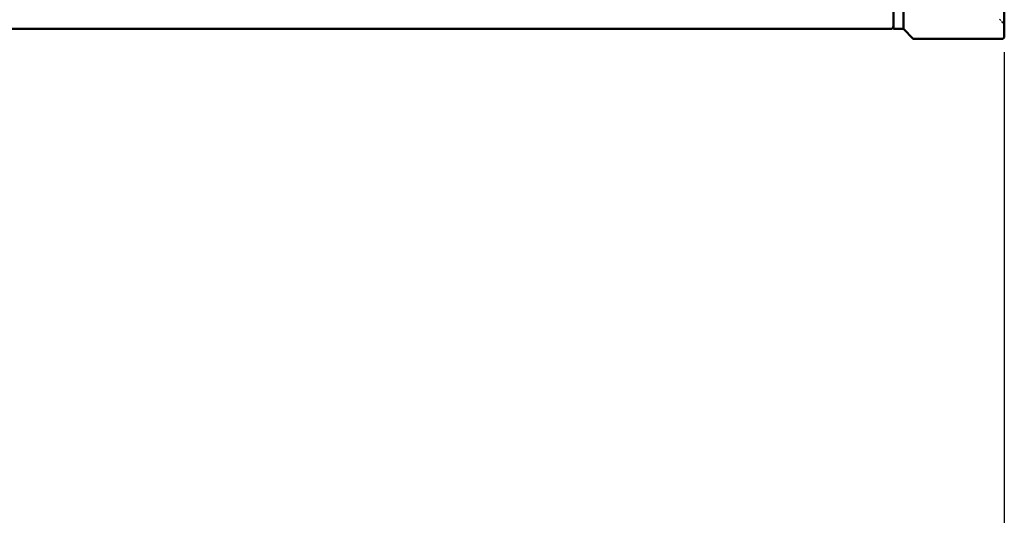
# Model space of a CAD drawing. Header units: millimetres. Extents: x 0 to 840, y 0 to 594.
# Tile 19 of 46: x 339 to 438, y 324 to 375. Entities that reach past the tile are written whole.
import ezdxf

# ---------------------------------------------------------------- set-up
doc = ezdxf.new("R2010")
doc.units = ezdxf.units.MM
doc.header["$LTSCALE"] = 2
doc.linetypes.add('DASHED', pattern=[0.2067, 0.1654, -0.0413])
for name, color, linetype, lineweight in [('Bemaßung (ISO)', 7, 'Continuous', 25), ('Sichtbar (ISO)', 7, 'Continuous', 50), ('Verdeckt (ISO)', 7, 'DASHED', 35)]:
    doc.layers.add(name, color=color, linetype=linetype, lineweight=lineweight)
doc.styles.add('Notiztext (DIN)', font='isocpeur.ttf')
doc.dimstyles.new('Standard (DIN)', dxfattribs={"dimscale": 2, "dimtxt": 3.5, "dimasz": 2.5, "dimexe": 3.175, "dimexo": 0.8, "dimgap": 0.8, "dimtad": 1, "dimrnd": 1e-08, "dimzin": 0, "dimtxsty": 'Notiztext (DIN)', "dimcen": 0.09, "dimdle": 10, "dimclrd": 256, "dimclre": 256, "dimclrt": 256, "dimadec": 0, "dimazin": 0, "dimtfac": 1, "dimtmove": 0, "dimatfit": 3, "dimfxl": 1, "dimtolj": 1, "dimtzin": 0, "dimlwd": -1, "dimlwe": -1, "dimarcsym": 0})

# ---------------------------------------------------------------- blocks, each defined once
blk = doc.blocks.new('*D12')
at = {"layer": 'Bemaßung (ISO)'}
for p, q in [((128.293, 371.506), (128.293, 248.317)), ((438.493, 371.256), (438.493, 248.317)), ((133.293, 254.667), (433.493, 254.667))]:
    blk.add_line(p, q, dxfattribs=at)
for points in [[(133.293, 255.5), (133.293, 253.834), (128.293, 254.667)], [(433.493, 255.5), (433.493, 253.834), (438.493, 254.667)]]:
    blk.add_solid(points, dxfattribs=at)
at = {"layer": 'Defpoints', "color": 0}
for p in [(128.293, 373.106), (438.493, 372.856), (438.493, 254.667)]:
    blk.add_point(p, dxfattribs=at)
at = {"layer": 'Bemaßung (ISO)', "insert": (271.318, 264.667), "char_height": 7, "attachment_point": 1, "style": 'Notiztext (DIN)'}
blk.add_mtext('\\A1;310,20', dxfattribs=at)

msp = doc.modelspace()

# ---------------------------------------------------------------- linework, layer by layer
at = {"layer": 'Sichtbar (ISO)'}
for p, q in [((428.293, 373.606), (428.293, 484.606)), ((438.493, 485.356), (438.493, 372.856)), ((427.293, 373.656), (427.293, 398.786)), ((426.993, 373.606), (281.169, 373.606)), ((428.243, 373.606), (427.343, 373.606)), ((428.293, 373.606), (429.287, 372.612)), ((438.243, 372.606), (429.301, 372.606))]:
    msp.add_line(p, q, dxfattribs=at)
for centre, radius, start, end in [((426.993, 373.906), 0.3, 270, 0), ((427.343, 373.656), 0.05, 180, 270), ((428.243, 373.656), 0.05, 270, 0), ((429.301, 372.626), 0.02, 225, 270), ((438.243, 372.856), 0.25, 270, 0)]:
    msp.add_arc(centre, radius, start, end, dxfattribs=at)
at = {"layer": 'Verdeckt (ISO)', "ltscale": 0.673312}
msp.add_line((437.993, 374.606), (438.493, 374.106), dxfattribs=at)

# ---------------------------------------------------------------- dimensions: what is measured, and where the dimension line sits
at = {"layer": 'Bemaßung (ISO)'}
dim = msp.add_linear_dim(base=(438.493, 254.667), p1=(128.293, 373.106), p2=(438.493, 372.856), angle=180, dimstyle='Standard (DIN)', override={"dimgap": 0.8, "dimdec": 2, "dimtol": 0, "dimlim": 0, "dimtp": 0, "dimtm": 0, "dimtdec": 2, "dimtofl": 0, "dimatfit": 1}, dxfattribs=at)
dim.commit()
dim.dimension.update_dxf_attribs({"geometry": '*D12', "text_midpoint": (283.393, 254.667), "dimtype": 160})

doc.saveas('drawing.dxf')
